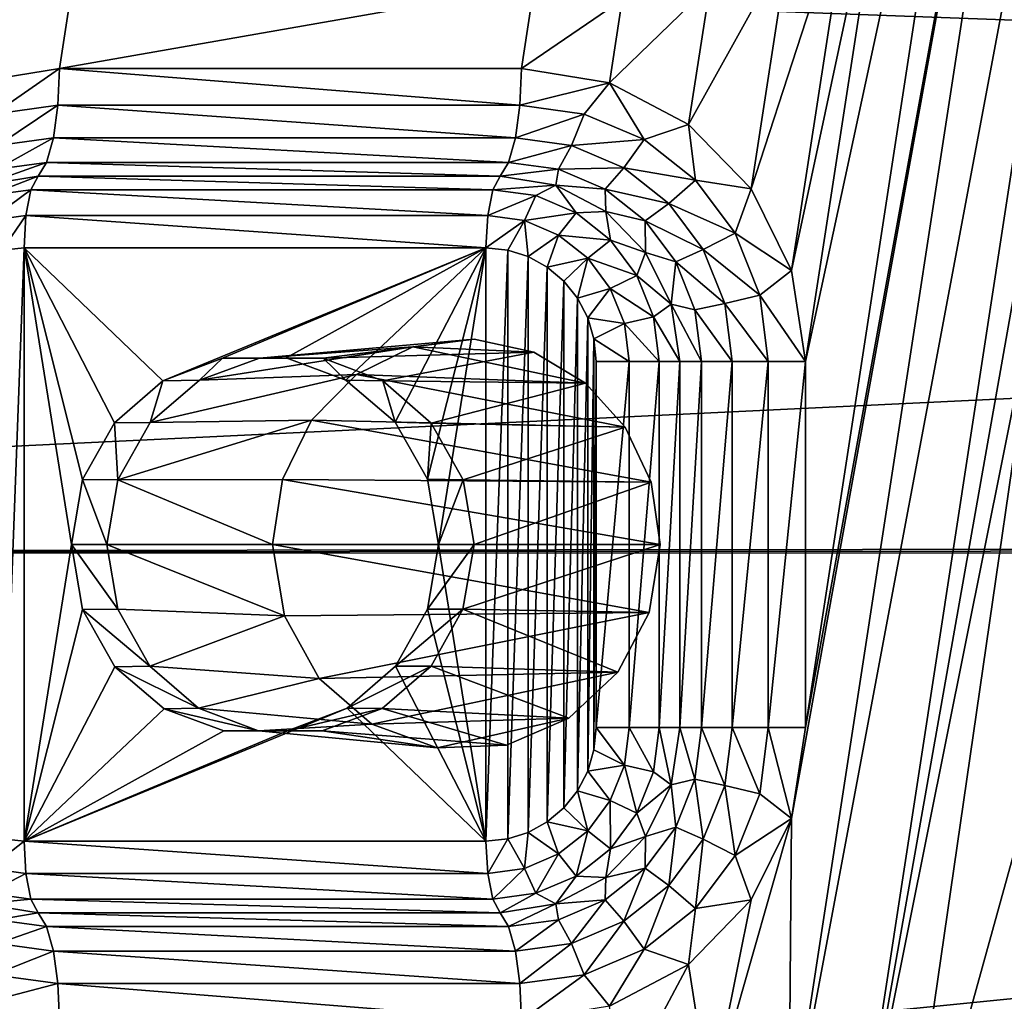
# Model space of a CAD drawing. Header units: metres. Extents: x -237 to 25, y -25 to 25.
# Tile 21 of 165: x -230.17 to -227.48, y -1.25 to 1.43. Entities that reach past the tile are written whole.
import ezdxf

# ---------------------------------------------------------------- set-up
doc = ezdxf.new("R2010")
doc.units = ezdxf.units.M
doc.layers.add('solid_10481232', color=7, linetype='CONTINUOUS')

msp = doc.modelspace()

# ---------------------------------------------------------------- linework, layer by layer
at = {"layer": 'solid_10481232'}
for points in [[(-227.895264, -1.816853, 85.624435), (-226.797516, 4.381536, 85.350739), (-227.37851, 0.759261, 85.49559)], [(-227.895264, -1.816853, 85.624435), (-226.969971, 4.204052, 85.393738), (-226.797516, 4.381536, 85.350739)], [(-228.066956, -1.640222, 85.667244), (-227.186218, 4.090746, 85.447655), (-226.969971, 4.204052, 85.393738)], [(-227.895264, -1.816853, 85.624435), (-228.066956, -1.640222, 85.667244), (-226.969971, 4.204052, 85.393738)], [(-228.066956, -1.640222, 85.667244), (-228.059525, -0.748006, 85.66539), (-227.186218, 4.090746, 85.447655)], [(-228.059525, -0.748006, 85.66539), (-228.021225, -0.499952, 85.655846), (-227.186218, 4.090746, 85.447655)], [(-228.021225, -0.499952, 85.655846), (-227.484634, 2.991723, 85.522057), (-227.186218, 4.090746, 85.447655)], [(-228.021225, 0.500048, 85.655846), (-227.78447, 2.040667, 85.596809), (-227.484634, 2.991723, 85.522057)], [(-228.021225, -0.499952, 85.655846), (-228.021225, 0.500048, 85.655846), (-227.484634, 2.991723, 85.522057)], [(-230.29953, 1.260584, 86.223892), (-230.179306, 2.042943, 86.193909), (-229.962234, 1.928757, 86.139786)], [(-228.059525, 0.748102, 85.66539), (-227.895264, 1.816949, 85.624435), (-227.78447, 2.040667, 85.596809)], [(-228.021225, 0.500048, 85.655846), (-228.059525, 0.748102, 85.66539), (-227.78447, 2.040667, 85.596809)], [(-215.23938, 0.984349, 180.772797), (-215.146851, 1.966513, 180.749512), (-236.167236, 1.752109, 96.55172)], [(-230.058853, 1.300048, 86.163879), (-230.29953, 1.260584, 86.223892), (-229.962234, 1.928757, 86.139786)], [(-230.058853, 1.300048, 86.163879), (-229.962234, 1.928757, 86.139786), (-228.762589, 1.527035, 85.840683)], [(-228.169846, 0.970767, 85.692902), (-228.066956, 1.640318, 85.667244), (-227.895264, 1.816949, 85.624435)], [(-228.059525, 0.748102, 85.66539), (-228.169846, 0.970767, 85.692902), (-227.895264, 1.816949, 85.624435)], [(-215.23938, 0.984349, 180.772797), (-236.167236, 1.752109, 96.55172), (-236.264709, -0.022501, 96.576157)], [(-228.340729, 1.146879, 85.735504), (-228.282272, 1.527247, 85.720932), (-228.066956, 1.640318, 85.667244)], [(-228.169846, 0.970767, 85.692902), (-228.340729, 1.146879, 85.735504), (-228.066956, 1.640318, 85.667244)], [(-228.79747, 1.300048, 85.84938), (-230.058853, 1.300048, 86.163879), (-228.762589, 1.527035, 85.840683)], [(-228.79747, 1.300048, 85.84938), (-228.762589, 1.527035, 85.840683), (-228.521851, 1.487915, 85.780663)], [(-228.556778, 1.260584, 85.789368), (-228.521851, 1.487915, 85.780663), (-228.282272, 1.527247, 85.720932)], [(-228.340729, 1.146879, 85.735504), (-228.556778, 1.260584, 85.789368), (-228.282272, 1.527247, 85.720932)], [(-228.556778, 1.260584, 85.789368), (-228.79747, 1.300048, 85.84938), (-228.521851, 1.487915, 85.780663)], [(-230.238678, 1.175507, 86.190773), (-230.29953, 1.260584, 86.223892), (-230.058853, 1.300048, 86.163879)], [(-230.238678, 1.175507, 86.190773), (-230.058853, 1.300048, 86.163879), (-230.063065, 1.199335, 86.146988)], [(-230.063065, 1.199335, 86.146988), (-230.058853, 1.300048, 86.163879), (-228.801682, 1.199335, 85.832489)], [(-228.801682, 1.199335, 85.832489), (-230.058853, 1.300048, 86.163879), (-228.79747, 1.300048, 85.84938)], [(-228.801682, 1.199335, 85.832489), (-228.79747, 1.300048, 85.84938), (-228.556778, 1.260584, 85.789368)], [(-228.801682, 1.199335, 85.832489), (-228.556778, 1.260584, 85.789368), (-228.626068, 1.175507, 85.788704)], [(-228.626068, 1.175507, 85.788704), (-228.556778, 1.260584, 85.789368), (-228.462418, 1.105648, 85.747902)], [(-228.462418, 1.105648, 85.747902), (-228.556778, 1.260584, 85.789368), (-228.340729, 1.146879, 85.735504)], [(-230.238678, 1.175507, 86.190773), (-230.063065, 1.199335, 86.146988), (-230.228455, 1.08944, 86.136406)], [(-230.228455, 1.08944, 86.136406), (-230.063065, 1.199335, 86.146988), (-230.075226, 1.110232, 86.098206)], [(-230.075226, 1.110232, 86.098206), (-230.063065, 1.199335, 86.146988), (-228.813843, 1.110232, 85.783707)], [(-230.063065, 1.199335, 86.146988), (-228.801682, 1.199335, 85.832489), (-228.813843, 1.110232, 85.783707)], [(-228.801682, 1.199335, 85.832489), (-228.626068, 1.175507, 85.788704), (-228.813843, 1.110232, 85.783707)], [(-228.626068, 1.175507, 85.788704), (-228.660599, 1.08944, 85.745499), (-228.813843, 1.110232, 85.783707)], [(-228.626068, 1.175507, 85.788704), (-228.462418, 1.105648, 85.747902), (-228.660599, 1.08944, 85.745499)], [(-228.462418, 1.105648, 85.747902), (-228.340729, 1.146879, 85.735504), (-228.321899, 0.994518, 85.712868)], [(-228.321899, 0.994518, 85.712868), (-228.340729, 1.146879, 85.735504), (-228.169846, 0.970767, 85.692902)], [(-230.230331, 1.024697, 86.057213), (-230.075226, 1.110232, 86.098206), (-230.093918, 1.043204, 86.023209)], [(-230.228455, 1.08944, 86.136406), (-230.075226, 1.110232, 86.098206), (-230.230331, 1.024697, 86.057213)], [(-230.093918, 1.043204, 86.023209), (-230.075226, 1.110232, 86.098206), (-228.832535, 1.043204, 85.70871)], [(-230.075226, 1.110232, 86.098206), (-228.813843, 1.110232, 85.783707), (-228.832535, 1.043204, 85.70871)], [(-228.813843, 1.110232, 85.783707), (-228.660599, 1.08944, 85.745499), (-228.832535, 1.043204, 85.70871)], [(-228.462418, 1.105648, 85.747902), (-228.517807, 1.028483, 85.7099), (-228.660599, 1.08944, 85.745499)], [(-228.462418, 1.105648, 85.747902), (-228.321899, 0.994518, 85.712868), (-228.517807, 1.028483, 85.7099)], [(-228.660599, 1.08944, 85.745499), (-228.696136, 1.024697, 85.674698), (-228.832535, 1.043204, 85.70871)], [(-228.660599, 1.08944, 85.745499), (-228.517807, 1.028483, 85.7099), (-228.696136, 1.024697, 85.674698)], [(-230.268646, 0.981341, 85.968842), (-230.093918, 1.043204, 86.023209), (-230.116913, 1.006109, 85.931007)], [(-230.230331, 1.024697, 86.057213), (-230.093918, 1.043204, 86.023209), (-230.268646, 0.981341, 85.968842)], [(-230.093918, 1.043204, 86.023209), (-228.85553, 1.006109, 85.616508), (-230.116913, 1.006109, 85.931007)], [(-230.093918, 1.043204, 86.023209), (-228.832535, 1.043204, 85.70871), (-228.85553, 1.006109, 85.616508)], [(-228.832535, 1.043204, 85.70871), (-228.696136, 1.024697, 85.674698), (-228.85553, 1.006109, 85.616508)], [(-228.696136, 1.024697, 85.674698), (-228.703796, 0.981341, 85.578674), (-228.85553, 1.006109, 85.616508)], [(-228.696136, 1.024697, 85.674698), (-228.569031, 0.970435, 85.643005), (-228.703796, 0.981341, 85.578674)], [(-228.517807, 1.028483, 85.7099), (-228.569031, 0.970435, 85.643005), (-228.696136, 1.024697, 85.674698)], [(-228.517807, 1.028483, 85.7099), (-228.395187, 0.931513, 85.679321), (-228.569031, 0.970435, 85.643005)], [(-228.321899, 0.994518, 85.712868), (-228.395187, 0.931513, 85.679321), (-228.517807, 1.028483, 85.7099)], [(-230.25444, 0.952508, 85.880569), (-230.268646, 0.981341, 85.968842), (-230.116913, 1.006109, 85.931007)], [(-230.25444, 0.952508, 85.880569), (-230.116913, 1.006109, 85.931007), (-230.136795, 0.968469, 85.851242)], [(-230.136795, 0.968469, 85.851242), (-230.116913, 1.006109, 85.931007), (-228.875412, 0.968469, 85.536743)], [(-230.116913, 1.006109, 85.931007), (-228.85553, 1.006109, 85.616508), (-228.875412, 0.968469, 85.536743)], [(-228.875412, 0.968469, 85.536743), (-228.85553, 1.006109, 85.616508), (-228.703796, 0.981341, 85.578674)], [(-215.270157, 0.000115, 180.780807), (-215.23938, 0.984349, 180.772797), (-236.264709, -0.022501, 96.576157)], [(-230.25444, 0.952508, 85.880569), (-230.136795, 0.968469, 85.851242), (-230.250687, 0.884738, 85.820564)], [(-230.250687, 0.884738, 85.820564), (-230.136795, 0.968469, 85.851242), (-230.150665, 0.898308, 85.795631)], [(-230.150665, 0.898308, 85.795631), (-230.136795, 0.968469, 85.851242), (-228.889282, 0.898308, 85.481133)], [(-230.136795, 0.968469, 85.851242), (-228.875412, 0.968469, 85.536743), (-228.889282, 0.898308, 85.481133)], [(-228.875412, 0.968469, 85.536743), (-228.757782, 0.952508, 85.507416), (-228.889282, 0.898308, 85.481133)], [(-228.875412, 0.968469, 85.536743), (-228.703796, 0.981341, 85.578674), (-228.757782, 0.952508, 85.507416)], [(-228.757782, 0.952508, 85.507416), (-228.703796, 0.981341, 85.578674), (-228.648163, 0.905712, 85.48008)], [(-228.569031, 0.970435, 85.643005), (-228.56691, 0.90946, 85.544548), (-228.703796, 0.981341, 85.578674)], [(-228.648163, 0.905712, 85.48008), (-228.703796, 0.981341, 85.578674), (-228.56691, 0.90946, 85.544548)], [(-228.569031, 0.970435, 85.643005), (-228.459885, 0.884117, 85.615791), (-228.56691, 0.90946, 85.544548)], [(-228.395187, 0.931513, 85.679321), (-228.459885, 0.884117, 85.615791), (-228.569031, 0.970435, 85.643005)], [(-228.321899, 0.994518, 85.712868), (-228.214066, 0.849691, 85.685982), (-228.395187, 0.931513, 85.679321)], [(-228.321899, 0.994518, 85.712868), (-228.169846, 0.970767, 85.692902), (-228.214066, 0.849691, 85.685982)], [(-228.214066, 0.849691, 85.685982), (-228.169846, 0.970767, 85.692902), (-228.059525, 0.748102, 85.66539)], [(-228.757782, 0.952508, 85.507416), (-228.789261, 0.884738, 85.456192), (-228.889282, 0.898308, 85.481133)], [(-228.757782, 0.952508, 85.507416), (-228.648163, 0.905712, 85.48008), (-228.789261, 0.884738, 85.456192)], [(-228.395187, 0.931513, 85.679321), (-228.301102, 0.80514, 85.655869), (-228.459885, 0.884117, 85.615791)], [(-228.214066, 0.849691, 85.685982), (-228.301102, 0.80514, 85.655869), (-228.395187, 0.931513, 85.679321)], [(-230.250687, 0.884738, 85.820564), (-230.150665, 0.898308, 85.795631), (-230.215042, 0.803972, 85.790573)], [(-230.150665, 0.898308, 85.795631), (-230.155624, 0.81015, 85.775764), (-230.215042, 0.803972, 85.790573)], [(-230.150665, 0.898308, 85.795631), (-228.894241, 0.81015, 85.461266), (-230.155624, 0.81015, 85.775764)], [(-230.150665, 0.898308, 85.795631), (-228.889282, 0.898308, 85.481133), (-228.894241, 0.81015, 85.461266)], [(-228.889282, 0.898308, 85.481133), (-228.789261, 0.884738, 85.456192), (-228.894241, 0.81015, 85.461266)], [(-228.648163, 0.905712, 85.48008), (-228.69606, 0.844951, 85.432961), (-228.789261, 0.884738, 85.456192)], [(-228.648163, 0.905712, 85.48008), (-228.554031, 0.831272, 85.456612), (-228.69606, 0.844951, 85.432961)], [(-228.648163, 0.905712, 85.48008), (-228.56691, 0.90946, 85.544548), (-228.554031, 0.831272, 85.456612)], [(-228.459885, 0.884117, 85.615791), (-228.458282, 0.797503, 85.517464), (-228.56691, 0.90946, 85.544548)], [(-228.554031, 0.831272, 85.456612), (-228.56691, 0.90946, 85.544548), (-228.458282, 0.797503, 85.517464)], [(-228.789261, 0.884738, 85.456192), (-228.834824, 0.803974, 85.446449), (-228.894241, 0.81015, 85.461266)], [(-228.789261, 0.884738, 85.456192), (-228.778961, 0.786459, 85.432526), (-228.834824, 0.803974, 85.446449)], [(-228.789261, 0.884738, 85.456192), (-228.69606, 0.844951, 85.432961), (-228.778961, 0.786459, 85.432526)], [(-228.459885, 0.884117, 85.615791), (-228.376129, 0.771626, 85.59491), (-228.458282, 0.797503, 85.517464)], [(-228.301102, 0.80514, 85.655869), (-228.376129, 0.771626, 85.59491), (-228.459885, 0.884117, 85.615791)], [(-228.69606, 0.844951, 85.432961), (-228.726837, 0.757704, 85.419525), (-228.778961, 0.786459, 85.432526)], [(-228.69606, 0.844951, 85.432961), (-228.616028, 0.78166, 85.413002), (-228.726837, 0.757704, 85.419525)], [(-228.554031, 0.831272, 85.456612), (-228.616028, 0.78166, 85.413002), (-228.69606, 0.844951, 85.432961)], [(-228.214066, 0.849691, 85.685982), (-228.146286, 0.681037, 85.669083), (-228.301102, 0.80514, 85.655869)], [(-228.214066, 0.849691, 85.685982), (-228.059525, 0.748102, 85.66539), (-228.146286, 0.681037, 85.669083)], [(-230.215042, 0.803972, 85.790573), (-230.155624, 0.81015, 85.775764), (-230.215027, -0.803878, 85.790573)], [(-230.155624, 0.81015, 85.775764), (-230.155624, -0.810054, 85.775764), (-230.215027, -0.803878, 85.790573)], [(-230.026306, 0.000048, 85.743523), (-230.155624, -0.810054, 85.775764), (-230.155624, 0.81015, 85.775764)], [(-229.776718, 0.446843, 85.68129), (-230.155624, 0.81015, 85.775764), (-228.894241, 0.81015, 85.461266)], [(-229.995926, 0.177109, 85.735947), (-230.026306, 0.000048, 85.743523), (-230.155624, 0.81015, 85.775764)], [(-229.909027, 0.332099, 85.714279), (-229.995926, 0.177109, 85.735947), (-230.155624, 0.81015, 85.775764)], [(-229.776718, 0.446843, 85.68129), (-229.909027, 0.332099, 85.714279), (-230.155624, 0.81015, 85.775764)], [(-229.613602, 0.508608, 85.640617), (-229.776718, 0.446843, 85.68129), (-228.894241, 0.81015, 85.461266)], [(-229.440247, 0.509334, 85.597397), (-229.613602, 0.508608, 85.640617), (-228.894241, 0.81015, 85.461266)], [(-229.276611, 0.448891, 85.556595), (-229.440247, 0.509334, 85.597397), (-228.894241, 0.81015, 85.461266)], [(-229.142593, 0.334225, 85.523186), (-229.276611, 0.448891, 85.556595), (-228.894241, 0.81015, 85.461266)], [(-229.05426, 0.177951, 85.50116), (-229.142593, 0.334225, 85.523186), (-228.894241, 0.81015, 85.461266)], [(-229.05426, 0.177951, 85.50116), (-228.894241, 0.81015, 85.461266), (-229.023544, 0.000048, 85.4935)], [(-229.023544, 0.000048, 85.4935), (-228.894241, 0.81015, 85.461266), (-228.894241, -0.810054, 85.461266)], [(-228.894241, 0.81015, 85.461266), (-228.834824, 0.803974, 85.446449), (-228.894241, -0.810054, 85.461266)], [(-228.554031, 0.831272, 85.456612), (-228.481796, 0.734258, 85.438606), (-228.616028, 0.78166, 85.413002)], [(-228.554031, 0.831272, 85.456612), (-228.458282, 0.797503, 85.517464), (-228.481796, 0.734258, 85.438606)], [(-228.834824, 0.803974, 85.446449), (-228.834824, -0.803876, 85.446449), (-228.894241, -0.810054, 85.461266)], [(-228.834824, 0.803974, 85.446449), (-228.778961, 0.786459, 85.432526), (-228.834824, -0.803876, 85.446449)], [(-228.778961, 0.786459, 85.432526), (-228.778946, -0.786358, 85.432518), (-228.834824, -0.803876, 85.446449)], [(-228.778961, 0.786459, 85.432526), (-228.726837, 0.757704, 85.419525), (-228.778946, -0.786358, 85.432518)], [(-228.616028, 0.78166, 85.413002), (-228.681519, 0.719285, 85.408226), (-228.726837, 0.757704, 85.419525)], [(-228.616028, 0.78166, 85.413002), (-228.644241, 0.672592, 85.398933), (-228.681519, 0.719285, 85.408226)], [(-228.616028, 0.78166, 85.413002), (-228.554626, 0.699178, 85.39769), (-228.644241, 0.672592, 85.398933)], [(-228.481796, 0.734258, 85.438606), (-228.554626, 0.699178, 85.39769), (-228.616028, 0.78166, 85.413002)], [(-228.481796, 0.734258, 85.438606), (-228.458282, 0.797503, 85.517464), (-228.388535, 0.656429, 85.500076)], [(-228.376129, 0.771626, 85.59491), (-228.388535, 0.656429, 85.500076), (-228.458282, 0.797503, 85.517464)], [(-228.301102, 0.80514, 85.655869), (-228.241959, 0.657975, 85.641121), (-228.376129, 0.771626, 85.59491)], [(-228.146286, 0.681037, 85.669083), (-228.241959, 0.657975, 85.641121), (-228.301102, 0.80514, 85.655869)], [(-228.726837, 0.757704, 85.419525), (-228.726822, -0.757598, 85.419518), (-228.778946, -0.786358, 85.432518)], [(-228.726837, 0.757704, 85.419525), (-228.681519, 0.719285, 85.408226), (-228.726822, -0.757598, 85.419518)], [(-228.376129, 0.771626, 85.59491), (-228.323471, 0.640627, 85.581787), (-228.388535, 0.656429, 85.500076)], [(-228.241959, 0.657975, 85.641121), (-228.323471, 0.640627, 85.581787), (-228.376129, 0.771626, 85.59491)], [(-227.78447, -2.040571, 85.596809), (-227.895264, -1.816853, 85.624435), (-227.37851, 0.759261, 85.49559)], [(-227.78447, -2.040571, 85.596809), (-227.37851, 0.759261, 85.49559), (-227.390945, -0.619977, 85.498695)], [(-228.481796, 0.734258, 85.438606), (-228.436401, 0.621284, 85.427284), (-228.554626, 0.699178, 85.39769)], [(-228.481796, 0.734258, 85.438606), (-228.388535, 0.656429, 85.500076), (-228.436401, 0.621284, 85.427284)], [(-228.146286, 0.681037, 85.669083), (-228.059525, 0.748102, 85.66539), (-228.021225, 0.500048, 85.655846)], [(-228.681519, 0.719285, 85.408226), (-228.681503, -0.719176, 85.408226), (-228.726822, -0.757598, 85.419518)], [(-228.681519, 0.719285, 85.408226), (-228.644241, 0.672592, 85.398933), (-228.681503, -0.719176, 85.408226)], [(-228.554626, 0.699178, 85.39769), (-228.616333, 0.618861, 85.391975), (-228.644241, 0.672592, 85.398933)], [(-228.554626, 0.699178, 85.39769), (-228.516022, 0.603125, 85.388069), (-228.616333, 0.618861, 85.391975)], [(-228.436401, 0.621284, 85.427284), (-228.516022, 0.603125, 85.388069), (-228.554626, 0.699178, 85.39769)], [(-228.644241, 0.672592, 85.398933), (-228.644226, -0.672481, 85.398926), (-228.681503, -0.719176, 85.408226)], [(-228.644241, 0.672592, 85.398933), (-228.616333, 0.618861, 85.391975), (-228.644226, -0.672481, 85.398926)], [(-228.146286, 0.681037, 85.669083), (-228.123169, 0.500048, 85.663315), (-228.241959, 0.657975, 85.641121)], [(-228.146286, 0.681037, 85.669083), (-228.021225, 0.500048, 85.655846), (-228.123169, 0.500048, 85.663315)], [(-228.436401, 0.621284, 85.427284), (-228.388535, 0.656429, 85.500076), (-228.364502, 0.500048, 85.49408)], [(-228.388535, 0.656429, 85.500076), (-228.305511, 0.500048, 85.577309), (-228.364502, 0.500048, 85.49408)], [(-228.323471, 0.640627, 85.581787), (-228.305511, 0.500048, 85.577309), (-228.388535, 0.656429, 85.500076)], [(-228.241959, 0.657975, 85.641121), (-228.221786, 0.500048, 85.636086), (-228.323471, 0.640627, 85.581787)], [(-228.241959, 0.657975, 85.641121), (-228.123169, 0.500048, 85.663315), (-228.221786, 0.500048, 85.636086)], [(-228.616333, 0.618861, 85.391975), (-228.616333, -0.618752, 85.391975), (-228.644226, -0.672481, 85.398926)], [(-228.616333, 0.618861, 85.391975), (-228.599335, 0.561286, 85.387733), (-228.616333, -0.618752, 85.391975)], [(-228.516022, 0.603125, 85.388069), (-228.599335, 0.561286, 85.387733), (-228.616333, 0.618861, 85.391975)], [(-228.436401, 0.621284, 85.427284), (-228.420914, 0.500048, 85.423424), (-228.516022, 0.603125, 85.388069)], [(-228.436401, 0.621284, 85.427284), (-228.364502, 0.500048, 85.49408), (-228.420914, 0.500048, 85.423424)], [(-228.323471, 0.640627, 85.581787), (-228.221786, 0.500048, 85.636086), (-228.305511, 0.500048, 85.577309)], [(-228.516022, 0.603125, 85.388069), (-228.502853, 0.500048, 85.384781), (-228.599335, 0.561286, 85.387733)], [(-228.516022, 0.603125, 85.388069), (-228.420914, 0.500048, 85.423424), (-228.502853, 0.500048, 85.384781)], [(-229.676834, 0.448317, 86.071709), (-229.094345, 0.540078, 87.859734), (-229.247314, 0.464105, 87.919312)], [(-229.676834, 0.448317, 86.071709), (-229.513016, 0.509197, 86.030792), (-229.094345, 0.540078, 87.859734)], [(-229.513016, 0.509197, 86.030792), (-228.926712, 0.560577, 87.797005), (-229.094345, 0.540078, 87.859734)], [(-229.513016, 0.509197, 86.030792), (-229.339111, 0.508666, 85.986816), (-228.926712, 0.560577, 87.797005)], [(-229.339111, 0.508666, 85.986816), (-228.763092, 0.524796, 87.738457), (-228.926712, 0.560577, 87.797005)], [(-229.247314, 0.464105, 87.919312), (-229.094345, 0.540078, 87.859734), (-228.62207, 0.440767, 87.690285)], [(-229.094345, 0.540078, 87.859734), (-228.926712, 0.560577, 87.797005), (-228.763092, 0.524796, 87.738457)], [(-229.094345, 0.540078, 87.859734), (-228.763092, 0.524796, 87.738457), (-228.62207, 0.440767, 87.690285)], [(-228.599335, 0.561286, 85.387733), (-228.599335, -0.561182, 85.387733), (-228.616333, -0.618752, 85.391975)], [(-228.599335, 0.561286, 85.387733), (-228.593338, 0.500048, 85.386238), (-228.599335, -0.561182, 85.387733)], [(-228.502853, 0.500048, 85.384781), (-228.593338, 0.500048, 85.386238), (-228.599335, 0.561286, 85.387733)], [(-229.339111, 0.508666, 85.986816), (-229.176117, 0.446963, 85.945343), (-228.763092, 0.524796, 87.738457)], [(-229.176117, 0.446963, 85.945343), (-228.62207, 0.440767, 87.690285), (-228.763092, 0.524796, 87.738457)], [(-229.676834, 0.448317, 86.071709), (-229.776718, 0.446843, 85.68129), (-229.613602, 0.508608, 85.640617)], [(-229.676834, 0.448317, 86.071709), (-229.613602, 0.508608, 85.640617), (-229.513016, 0.509197, 86.030792)], [(-229.513016, 0.509197, 86.030792), (-229.613602, 0.508608, 85.640617), (-229.440247, 0.509334, 85.597397)], [(-229.513016, 0.509197, 86.030792), (-229.440247, 0.509334, 85.597397), (-229.339111, 0.508666, 85.986816)], [(-229.339111, 0.508666, 85.986816), (-229.440247, 0.509334, 85.597397), (-229.276611, 0.448891, 85.556595)], [(-229.339111, 0.508666, 85.986816), (-229.276611, 0.448891, 85.556595), (-229.176117, 0.446963, 85.945343)], [(-228.593338, 0.500048, 85.386238), (-228.593338, -0.499952, 85.386238), (-228.599335, -0.561182, 85.387733)], [(-228.502853, 0.500048, 85.384781), (-228.593338, -0.499952, 85.386238), (-228.593338, 0.500048, 85.386238)], [(-228.502853, 0.500048, 85.384781), (-228.502853, -0.499952, 85.384781), (-228.593338, -0.499952, 85.386238)], [(-228.420914, 0.500048, 85.423424), (-228.420914, -0.499952, 85.423424), (-228.502853, -0.499952, 85.384781)], [(-228.502853, 0.500048, 85.384781), (-228.420914, 0.500048, 85.423424), (-228.502853, -0.499952, 85.384781)], [(-228.364502, 0.500048, 85.49408), (-228.364502, -0.499952, 85.49408), (-228.420914, -0.499952, 85.423424)], [(-228.420914, 0.500048, 85.423424), (-228.364502, 0.500048, 85.49408), (-228.420914, -0.499952, 85.423424)], [(-228.305511, 0.500048, 85.577309), (-228.305511, -0.499952, 85.577309), (-228.364502, -0.499952, 85.49408)], [(-228.305511, 0.500048, 85.577309), (-228.364502, -0.499952, 85.49408), (-228.364502, 0.500048, 85.49408)], [(-228.221786, 0.500048, 85.636086), (-228.221786, -0.499952, 85.636086), (-228.305511, -0.499952, 85.577309)], [(-228.305511, 0.500048, 85.577309), (-228.221786, 0.500048, 85.636086), (-228.305511, -0.499952, 85.577309)], [(-228.123169, 0.500048, 85.663315), (-228.123169, -0.499952, 85.663315), (-228.221786, -0.499952, 85.636086)], [(-228.221786, 0.500048, 85.636086), (-228.123169, 0.500048, 85.663315), (-228.221786, -0.499952, 85.636086)], [(-228.123169, -0.499952, 85.663315), (-228.021225, 0.500048, 85.655846), (-228.021225, -0.499952, 85.655846)], [(-228.123169, 0.500048, 85.663315), (-228.021225, 0.500048, 85.655846), (-228.123169, -0.499952, 85.663315)], [(-229.810898, 0.333185, 86.10434), (-229.247314, 0.464105, 87.919312), (-229.370392, 0.3392, 87.968758)], [(-229.810898, 0.333185, 86.10434), (-229.676834, 0.448317, 86.071709), (-229.247314, 0.464105, 87.919312)], [(-229.370392, 0.3392, 87.968758), (-229.247314, 0.464105, 87.919312), (-228.51387, 0.320075, 87.654854)], [(-229.247314, 0.464105, 87.919312), (-228.62207, 0.440767, 87.690285), (-228.51387, 0.320075, 87.654854)], [(-229.810898, 0.333185, 86.10434), (-229.909027, 0.332099, 85.714279), (-229.776718, 0.446843, 85.68129)], [(-229.810898, 0.333185, 86.10434), (-229.776718, 0.446843, 85.68129), (-229.676834, 0.448317, 86.071709)], [(-229.176117, 0.446963, 85.945343), (-229.276611, 0.448891, 85.556595), (-229.142593, 0.334225, 85.523186)], [(-229.176117, 0.446963, 85.945343), (-229.142593, 0.334225, 85.523186), (-229.043427, 0.331613, 85.911461)], [(-229.176117, 0.446963, 85.945343), (-229.043427, 0.331613, 85.911461), (-228.62207, 0.440767, 87.690285)], [(-229.043427, 0.331613, 85.911461), (-228.51387, 0.320075, 87.654854), (-228.62207, 0.440767, 87.690285)], [(-229.899063, 0.176897, 86.124863), (-229.995926, 0.177109, 85.735947), (-229.909027, 0.332099, 85.714279)], [(-229.899063, 0.176897, 86.124863), (-229.909027, 0.332099, 85.714279), (-229.810898, 0.333185, 86.10434)], [(-229.899063, 0.176897, 86.124863), (-229.370392, 0.3392, 87.968758), (-229.449997, 0.177535, 88.001396)], [(-229.899063, 0.176897, 86.124863), (-229.810898, 0.333185, 86.10434), (-229.370392, 0.3392, 87.968758)], [(-229.449997, 0.177535, 88.001396), (-229.370392, 0.3392, 87.968758), (-228.44339, 0.170187, 87.632538)], [(-229.370392, 0.3392, 87.968758), (-228.51387, 0.320075, 87.654854), (-228.44339, 0.170187, 87.632538)], [(-229.043427, 0.331613, 85.911461), (-229.142593, 0.334225, 85.523186), (-229.05426, 0.177951, 85.50116)], [(-229.043427, 0.331613, 85.911461), (-229.05426, 0.177951, 85.50116), (-228.956848, 0.176424, 85.889313)], [(-229.043427, 0.331613, 85.911461), (-228.956848, 0.176424, 85.889313), (-228.51387, 0.320075, 87.654854)], [(-228.956848, 0.176424, 85.889313), (-228.44339, 0.170187, 87.632538), (-228.51387, 0.320075, 87.654854)], [(-229.929535, 0.000048, 86.131638), (-230.026306, 0.000048, 85.743523), (-229.995926, 0.177109, 85.735947)], [(-229.899063, 0.176897, 86.124863), (-229.929535, 0.000048, 86.131638), (-229.995926, 0.177109, 85.735947)], [(-229.899063, 0.176897, 86.124863), (-229.476868, 0.000048, 88.012535), (-229.929535, 0.000048, 86.131638)], [(-229.899063, 0.176897, 86.124863), (-229.449997, 0.177535, 88.001396), (-229.476868, 0.000048, 88.012535)], [(-229.449997, 0.177535, 88.001396), (-228.418137, 0.000048, 87.62468), (-229.476868, 0.000048, 88.012535)], [(-229.449997, 0.177535, 88.001396), (-228.44339, 0.170187, 87.632538), (-228.418137, 0.000048, 87.62468)], [(-228.956848, 0.176424, 85.889313), (-229.05426, 0.177951, 85.50116), (-229.023544, 0.000048, 85.4935)], [(-228.956848, 0.176424, 85.889313), (-229.023544, 0.000048, 85.4935), (-228.926773, 0.000048, 85.881622)], [(-228.956848, 0.176424, 85.889313), (-228.926773, 0.000048, 85.881622), (-228.44339, 0.170187, 87.632538)], [(-228.44339, 0.170187, 87.632538), (-228.926773, 0.000048, 85.881622), (-228.418137, 0.000048, 87.62468)], [(-215.270142, -0.012362, 180.780807), (-215.270157, 0.000115, 180.780807), (-236.264709, -0.022501, 96.576157)], [(-230.026306, 0.000048, 85.743523), (-229.995605, -0.177855, 85.735863), (-230.155624, -0.810054, 85.775764)], [(-229.899109, -0.176668, 86.124878), (-229.995605, -0.177855, 85.735863), (-230.026306, 0.000048, 85.743523)], [(-229.899109, -0.176668, 86.124878), (-230.026306, 0.000048, 85.743523), (-229.929535, 0.000048, 86.131638)], [(-229.444305, -0.194779, 87.999039), (-229.899109, -0.176668, 86.124878), (-229.929535, 0.000048, 86.131638)], [(-229.444305, -0.194779, 87.999039), (-229.929535, 0.000048, 86.131638), (-229.476868, 0.000048, 88.012535)], [(-228.44838, -0.185685, 87.634094), (-229.476868, 0.000048, 88.012535), (-228.418137, 0.000048, 87.62468)], [(-229.444305, -0.194779, 87.999039), (-229.476868, 0.000048, 88.012535), (-228.44838, -0.185685, 87.634094)], [(-229.05394, -0.177014, 85.501083), (-229.023544, 0.000048, 85.4935), (-228.894241, -0.810054, 85.461266)], [(-228.926773, 0.000048, 85.881622), (-229.023544, 0.000048, 85.4935), (-229.05394, -0.177014, 85.501083)], [(-228.957062, -0.176934, 85.889366), (-228.926773, 0.000048, 85.881622), (-229.05394, -0.177014, 85.501083)], [(-228.418137, 0.000048, 87.62468), (-228.926773, 0.000048, 85.881622), (-228.957062, -0.176934, 85.889366)], [(-228.44838, -0.185685, 87.634094), (-228.418137, 0.000048, 87.62468), (-228.957062, -0.176934, 85.889366)], [(-215.270126, -0.024824, 180.780807), (-215.270142, -0.012362, 180.780807), (-236.264709, -0.022501, 96.576157)], [(-215.270126, -0.024824, 180.780807), (-236.264709, -0.022501, 96.576157), (-236.123779, -2.104417, 96.541077)], [(-215.259262, -0.585403, 180.778122), (-215.270126, -0.024824, 180.780807), (-236.123779, -2.104417, 96.541077)], [(-229.995605, -0.177855, 85.735863), (-229.907257, -0.334129, 85.713837), (-230.155624, -0.810054, 85.775764)], [(-229.899109, -0.176668, 86.124878), (-229.811798, -0.331988, 86.104561), (-229.995605, -0.177855, 85.735863)], [(-229.811798, -0.331988, 86.104561), (-229.907257, -0.334129, 85.713837), (-229.995605, -0.177855, 85.735863)], [(-229.444305, -0.194779, 87.999039), (-229.811798, -0.331988, 86.104561), (-229.899109, -0.176668, 86.124878)], [(-229.444305, -0.194779, 87.999039), (-228.44838, -0.185685, 87.634094), (-229.349945, -0.366162, 87.960434)], [(-229.349945, -0.366162, 87.960434), (-228.44838, -0.185685, 87.634094), (-228.534348, -0.348866, 87.661438)], [(-228.957062, -0.176934, 85.889366), (-229.05394, -0.177014, 85.501083), (-229.140823, -0.332003, 85.522743)], [(-229.044266, -0.332541, 85.911674), (-228.957062, -0.176934, 85.889366), (-229.140823, -0.332003, 85.522743)], [(-229.140823, -0.332003, 85.522743), (-229.05394, -0.177014, 85.501083), (-228.894241, -0.810054, 85.461266)], [(-228.534348, -0.348866, 87.661438), (-228.957062, -0.176934, 85.889366), (-229.044266, -0.332541, 85.911674)], [(-228.534348, -0.348866, 87.661438), (-228.44838, -0.185685, 87.634094), (-228.957062, -0.176934, 85.889366)], [(-229.444305, -0.194779, 87.999039), (-229.349945, -0.366162, 87.960434), (-229.811798, -0.331988, 86.104561)], [(-229.907257, -0.334129, 85.713837), (-229.773254, -0.448795, 85.680428), (-230.155624, -0.810054, 85.775764)], [(-229.811798, -0.331988, 86.104561), (-229.678909, -0.446992, 86.07222), (-229.907257, -0.334129, 85.713837)], [(-229.678909, -0.446992, 86.07222), (-229.773254, -0.448795, 85.680428), (-229.907257, -0.334129, 85.713837)], [(-229.349945, -0.366162, 87.960434), (-229.678909, -0.446992, 86.07222), (-229.811798, -0.331988, 86.104561)], [(-229.349945, -0.366162, 87.960434), (-228.534348, -0.348866, 87.661438), (-229.205978, -0.491107, 87.903023)], [(-229.273132, -0.446747, 85.555733), (-229.140823, -0.332003, 85.522743), (-228.894241, -0.810054, 85.461266)], [(-229.044266, -0.332541, 85.911674), (-229.140823, -0.332003, 85.522743), (-229.273132, -0.446747, 85.555733)], [(-229.177872, -0.447914, 85.945786), (-229.044266, -0.332541, 85.911674), (-229.273132, -0.446747, 85.555733)], [(-229.205978, -0.491107, 87.903023), (-228.534348, -0.348866, 87.661438), (-228.667953, -0.474751, 87.705711)], [(-228.667953, -0.474751, 87.705711), (-229.044266, -0.332541, 85.911674), (-229.177872, -0.447914, 85.945786)], [(-228.667953, -0.474751, 87.705711), (-228.534348, -0.348866, 87.661438), (-229.044266, -0.332541, 85.911674)], [(-229.349945, -0.366162, 87.960434), (-229.205978, -0.491107, 87.903023), (-229.678909, -0.446992, 86.07222)], [(-229.273132, -0.446747, 85.555733), (-228.894241, -0.810054, 85.461266), (-230.155624, -0.810054, 85.775764)], [(-229.436249, -0.508512, 85.596405), (-229.273132, -0.446747, 85.555733), (-230.155624, -0.810054, 85.775764)], [(-229.773254, -0.448795, 85.680428), (-229.609619, -0.509238, 85.639626), (-230.155624, -0.810054, 85.775764)], [(-229.678909, -0.446992, 86.07222), (-229.515472, -0.508656, 86.031418), (-229.773254, -0.448795, 85.680428)], [(-229.515472, -0.508656, 86.031418), (-229.609619, -0.509238, 85.639626), (-229.773254, -0.448795, 85.680428)], [(-229.205978, -0.491107, 87.903023), (-229.515472, -0.508656, 86.031418), (-229.678909, -0.446992, 86.07222)], [(-229.177872, -0.447914, 85.945786), (-229.273132, -0.446747, 85.555733), (-229.436249, -0.508512, 85.596405)], [(-229.341553, -0.509017, 85.987442), (-229.177872, -0.447914, 85.945786), (-229.436249, -0.508512, 85.596405)], [(-228.838287, -0.548243, 87.765022), (-229.177872, -0.447914, 85.945786), (-229.341553, -0.509017, 85.987442)], [(-228.838287, -0.548243, 87.765022), (-228.667953, -0.474751, 87.705711), (-229.177872, -0.447914, 85.945786)], [(-229.205978, -0.491107, 87.903023), (-228.667953, -0.474751, 87.705711), (-229.027374, -0.555166, 87.834389)], [(-229.027374, -0.555166, 87.834389), (-228.667953, -0.474751, 87.705711), (-228.838287, -0.548243, 87.765022)], [(-229.609619, -0.509238, 85.639626), (-229.436249, -0.508512, 85.596405), (-230.155624, -0.810054, 85.775764)], [(-229.341553, -0.509017, 85.987442), (-229.436249, -0.508512, 85.596405), (-229.609619, -0.509238, 85.639626)], [(-229.515472, -0.508656, 86.031418), (-229.341553, -0.509017, 85.987442), (-229.609619, -0.509238, 85.639626)], [(-229.205978, -0.491107, 87.903023), (-229.027374, -0.555166, 87.834389), (-229.515472, -0.508656, 86.031418)], [(-229.027374, -0.555166, 87.834389), (-229.341553, -0.509017, 85.987442), (-229.515472, -0.508656, 86.031418)], [(-229.027374, -0.555166, 87.834389), (-228.838287, -0.548243, 87.765022), (-229.341553, -0.509017, 85.987442)], [(-228.516022, -0.603029, 85.388069), (-228.599335, -0.561182, 85.387733), (-228.593338, -0.499952, 85.386238)], [(-228.502853, -0.499952, 85.384781), (-228.516022, -0.603029, 85.388069), (-228.593338, -0.499952, 85.386238)], [(-228.436401, -0.621188, 85.427284), (-228.516022, -0.603029, 85.388069), (-228.502853, -0.499952, 85.384781)], [(-228.420914, -0.499952, 85.423424), (-228.436401, -0.621188, 85.427284), (-228.502853, -0.499952, 85.384781)], [(-228.420914, -0.499952, 85.423424), (-228.388535, -0.656334, 85.500076), (-228.436401, -0.621188, 85.427284)], [(-228.420914, -0.499952, 85.423424), (-228.364502, -0.499952, 85.49408), (-228.388535, -0.656334, 85.500076)], [(-228.323471, -0.640531, 85.581787), (-228.388535, -0.656334, 85.500076), (-228.364502, -0.499952, 85.49408)], [(-228.305511, -0.499952, 85.577309), (-228.323471, -0.640531, 85.581787), (-228.364502, -0.499952, 85.49408)], [(-228.241959, -0.657879, 85.641121), (-228.323471, -0.640531, 85.581787), (-228.305511, -0.499952, 85.577309)], [(-228.221786, -0.499952, 85.636086), (-228.241959, -0.657879, 85.641121), (-228.305511, -0.499952, 85.577309)], [(-228.146286, -0.680941, 85.669083), (-228.241959, -0.657879, 85.641121), (-228.221786, -0.499952, 85.636086)], [(-228.123169, -0.499952, 85.663315), (-228.146286, -0.680941, 85.669083), (-228.221786, -0.499952, 85.636086)], [(-228.123169, -0.499952, 85.663315), (-228.059525, -0.748006, 85.66539), (-228.146286, -0.680941, 85.669083)], [(-228.123169, -0.499952, 85.663315), (-228.021225, -0.499952, 85.655846), (-228.059525, -0.748006, 85.66539)], [(-228.516022, -0.603029, 85.388069), (-228.616333, -0.618752, 85.391975), (-228.599335, -0.561182, 85.387733)], [(-215.228577, -1.143217, 180.770477), (-215.259262, -0.585403, 180.778122), (-236.123779, -2.104417, 96.541077)], [(-228.516022, -0.603029, 85.388069), (-228.554626, -0.699082, 85.39769), (-228.616333, -0.618752, 85.391975)], [(-228.481796, -0.734163, 85.438606), (-228.554626, -0.699082, 85.39769), (-228.516022, -0.603029, 85.388069)], [(-228.436401, -0.621188, 85.427284), (-228.481796, -0.734163, 85.438606), (-228.516022, -0.603029, 85.388069)], [(-228.554626, -0.699082, 85.39769), (-228.644226, -0.672481, 85.398926), (-228.616333, -0.618752, 85.391975)], [(-228.436401, -0.621188, 85.427284), (-228.388535, -0.656334, 85.500076), (-228.481796, -0.734163, 85.438606)], [(-228.323471, -0.640531, 85.581787), (-228.376129, -0.77153, 85.59491), (-228.388535, -0.656334, 85.500076)], [(-228.301102, -0.805044, 85.655869), (-228.376129, -0.77153, 85.59491), (-228.323471, -0.640531, 85.581787)], [(-228.241959, -0.657879, 85.641121), (-228.301102, -0.805044, 85.655869), (-228.323471, -0.640531, 85.581787)], [(-227.484634, -2.991627, 85.522057), (-227.78447, -2.040571, 85.596809), (-227.390945, -0.619977, 85.498695)], [(-227.484634, -2.991627, 85.522057), (-227.390945, -0.619977, 85.498695), (-227.15892, -1.977701, 85.440849)], [(-228.481796, -0.734163, 85.438606), (-228.388535, -0.656334, 85.500076), (-228.458282, -0.797407, 85.517464)], [(-228.376129, -0.77153, 85.59491), (-228.458282, -0.797407, 85.517464), (-228.388535, -0.656334, 85.500076)], [(-228.214066, -0.849595, 85.685982), (-228.301102, -0.805044, 85.655869), (-228.241959, -0.657879, 85.641121)], [(-228.146286, -0.680941, 85.669083), (-228.214066, -0.849595, 85.685982), (-228.241959, -0.657879, 85.641121)], [(-228.616028, -0.781565, 85.413002), (-228.681503, -0.719176, 85.408226), (-228.644226, -0.672481, 85.398926)], [(-228.554626, -0.699082, 85.39769), (-228.616028, -0.781565, 85.413002), (-228.644226, -0.672481, 85.398926)], [(-228.146286, -0.680941, 85.669083), (-228.059525, -0.748006, 85.66539), (-228.214066, -0.849595, 85.685982)], [(-228.616028, -0.781565, 85.413002), (-228.726822, -0.757598, 85.419518), (-228.681503, -0.719176, 85.408226)], [(-228.554031, -0.831176, 85.456612), (-228.616028, -0.781565, 85.413002), (-228.554626, -0.699082, 85.39769)], [(-228.481796, -0.734163, 85.438606), (-228.554031, -0.831176, 85.456612), (-228.554626, -0.699082, 85.39769)], [(-228.481796, -0.734163, 85.438606), (-228.458282, -0.797407, 85.517464), (-228.554031, -0.831176, 85.456612)], [(-228.282272, -1.527152, 85.720932), (-228.169846, -0.970671, 85.692902), (-228.059525, -0.748006, 85.66539)], [(-228.066956, -1.640222, 85.667244), (-228.282272, -1.527152, 85.720932), (-228.059525, -0.748006, 85.66539)], [(-228.214066, -0.849595, 85.685982), (-228.059525, -0.748006, 85.66539), (-228.169846, -0.970671, 85.692902)], [(-228.69606, -0.844856, 85.432961), (-228.778946, -0.786358, 85.432518), (-228.726822, -0.757598, 85.419518)], [(-228.616028, -0.781565, 85.413002), (-228.69606, -0.844856, 85.432961), (-228.726822, -0.757598, 85.419518)], [(-228.376129, -0.77153, 85.59491), (-228.459885, -0.884022, 85.615791), (-228.458282, -0.797407, 85.517464)], [(-228.395187, -0.931417, 85.679321), (-228.459885, -0.884022, 85.615791), (-228.376129, -0.77153, 85.59491)], [(-228.301102, -0.805044, 85.655869), (-228.395187, -0.931417, 85.679321), (-228.376129, -0.77153, 85.59491)], [(-230.215027, -0.803878, 85.790573), (-230.155624, -0.810054, 85.775764), (-230.250687, -0.884642, 85.820564)], [(-228.889282, -0.898212, 85.481133), (-228.894241, -0.810054, 85.461266), (-228.834824, -0.803876, 85.446449)], [(-228.789261, -0.884642, 85.456192), (-228.889282, -0.898212, 85.481133), (-228.834824, -0.803876, 85.446449)], [(-228.789261, -0.884642, 85.456192), (-228.834824, -0.803876, 85.446449), (-228.778946, -0.786358, 85.432518)], [(-228.69606, -0.844856, 85.432961), (-228.789261, -0.884642, 85.456192), (-228.778946, -0.786358, 85.432518)], [(-228.648163, -0.905617, 85.48008), (-228.69606, -0.844856, 85.432961), (-228.616028, -0.781565, 85.413002)], [(-228.554031, -0.831176, 85.456612), (-228.648163, -0.905617, 85.48008), (-228.616028, -0.781565, 85.413002)], [(-228.459885, -0.884022, 85.615791), (-228.56691, -0.909364, 85.544548), (-228.458282, -0.797407, 85.517464)], [(-228.554031, -0.831176, 85.456612), (-228.458282, -0.797407, 85.517464), (-228.56691, -0.909364, 85.544548)], [(-228.321899, -0.994422, 85.712868), (-228.395187, -0.931417, 85.679321), (-228.301102, -0.805044, 85.655869)], [(-228.214066, -0.849595, 85.685982), (-228.321899, -0.994422, 85.712868), (-228.301102, -0.805044, 85.655869)], [(-230.155624, -0.810054, 85.775764), (-230.150665, -0.898212, 85.795631), (-230.250687, -0.884642, 85.820564)], [(-228.889282, -0.898212, 85.481133), (-230.150665, -0.898212, 85.795631), (-230.155624, -0.810054, 85.775764)], [(-228.889282, -0.898212, 85.481133), (-230.155624, -0.810054, 85.775764), (-228.894241, -0.810054, 85.461266)], [(-228.554031, -0.831176, 85.456612), (-228.56691, -0.909364, 85.544548), (-228.648163, -0.905617, 85.48008)], [(-228.757782, -0.952412, 85.507416), (-228.789261, -0.884642, 85.456192), (-228.69606, -0.844856, 85.432961)], [(-228.648163, -0.905617, 85.48008), (-228.757782, -0.952412, 85.507416), (-228.69606, -0.844856, 85.432961)], [(-228.214066, -0.849595, 85.685982), (-228.169846, -0.970671, 85.692902), (-228.321899, -0.994422, 85.712868)], [(-230.25444, -0.952412, 85.880569), (-230.250687, -0.884642, 85.820564), (-230.150665, -0.898212, 85.795631)], [(-228.789261, -0.884642, 85.456192), (-228.875412, -0.968373, 85.536743), (-228.889282, -0.898212, 85.481133)], [(-228.757782, -0.952412, 85.507416), (-228.875412, -0.968373, 85.536743), (-228.789261, -0.884642, 85.456192)], [(-228.459885, -0.884022, 85.615791), (-228.569031, -0.970339, 85.643005), (-228.56691, -0.909364, 85.544548)], [(-228.517807, -1.028387, 85.7099), (-228.569031, -0.970339, 85.643005), (-228.459885, -0.884022, 85.615791)], [(-228.395187, -0.931417, 85.679321), (-228.517807, -1.028387, 85.7099), (-228.459885, -0.884022, 85.615791)], [(-230.136795, -0.968373, 85.851242), (-230.25444, -0.952412, 85.880569), (-230.150665, -0.898212, 85.795631)], [(-228.875412, -0.968373, 85.536743), (-230.136795, -0.968373, 85.851242), (-230.150665, -0.898212, 85.795631)], [(-228.889282, -0.898212, 85.481133), (-228.875412, -0.968373, 85.536743), (-230.150665, -0.898212, 85.795631)], [(-228.648163, -0.905617, 85.48008), (-228.703796, -0.981245, 85.578674), (-228.757782, -0.952412, 85.507416)], [(-228.648163, -0.905617, 85.48008), (-228.56691, -0.909364, 85.544548), (-228.703796, -0.981245, 85.578674)], [(-228.569031, -0.970339, 85.643005), (-228.703796, -0.981245, 85.578674), (-228.56691, -0.909364, 85.544548)], [(-228.462418, -1.105552, 85.747902), (-228.517807, -1.028387, 85.7099), (-228.395187, -0.931417, 85.679321)], [(-228.321899, -0.994422, 85.712868), (-228.462418, -1.105552, 85.747902), (-228.395187, -0.931417, 85.679321)], [(-230.136795, -0.968373, 85.851242), (-230.268646, -0.981245, 85.968842), (-230.25444, -0.952412, 85.880569)], [(-228.757782, -0.952412, 85.507416), (-228.85553, -1.006013, 85.616508), (-228.875412, -0.968373, 85.536743)], [(-228.757782, -0.952412, 85.507416), (-228.703796, -0.981245, 85.578674), (-228.85553, -1.006013, 85.616508)], [(-230.136795, -0.968373, 85.851242), (-230.116913, -1.006013, 85.931007), (-230.268646, -0.981245, 85.968842)], [(-230.230331, -1.024601, 86.057213), (-230.268646, -0.981245, 85.968842), (-230.116913, -1.006013, 85.931007)], [(-228.85553, -1.006013, 85.616508), (-230.116913, -1.006013, 85.931007), (-230.136795, -0.968373, 85.851242)], [(-228.875412, -0.968373, 85.536743), (-228.85553, -1.006013, 85.616508), (-230.136795, -0.968373, 85.851242)], [(-228.703796, -0.981245, 85.578674), (-228.832535, -1.043108, 85.70871), (-228.85553, -1.006013, 85.616508)], [(-228.696136, -1.024601, 85.674698), (-228.832535, -1.043108, 85.70871), (-228.703796, -0.981245, 85.578674)], [(-228.569031, -0.970339, 85.643005), (-228.696136, -1.024601, 85.674698), (-228.703796, -0.981245, 85.578674)], [(-228.660599, -1.089344, 85.745499), (-228.696136, -1.024601, 85.674698), (-228.569031, -0.970339, 85.643005)], [(-228.517807, -1.028387, 85.7099), (-228.660599, -1.089344, 85.745499), (-228.569031, -0.970339, 85.643005)], [(-228.321899, -0.994422, 85.712868), (-228.340729, -1.146783, 85.735504), (-228.462418, -1.105552, 85.747902)], [(-228.282272, -1.527152, 85.720932), (-228.340729, -1.146783, 85.735504), (-228.169846, -0.970671, 85.692902)], [(-228.321899, -0.994422, 85.712868), (-228.169846, -0.970671, 85.692902), (-228.340729, -1.146783, 85.735504)], [(-230.093918, -1.043108, 86.023209), (-230.230331, -1.024601, 86.057213), (-230.116913, -1.006013, 85.931007)], [(-228.832535, -1.043108, 85.70871), (-230.093918, -1.043108, 86.023209), (-230.116913, -1.006013, 85.931007)], [(-228.832535, -1.043108, 85.70871), (-230.116913, -1.006013, 85.931007), (-228.85553, -1.006013, 85.616508)], [(-230.228455, -1.089344, 86.136406), (-230.230331, -1.024601, 86.057213), (-230.093918, -1.043108, 86.023209)], [(-230.075226, -1.110136, 86.098206), (-230.228455, -1.089344, 86.136406), (-230.093918, -1.043108, 86.023209)], [(-228.813843, -1.110136, 85.783707), (-230.075226, -1.110136, 86.098206), (-230.093918, -1.043108, 86.023209)], [(-228.832535, -1.043108, 85.70871), (-228.813843, -1.110136, 85.783707), (-230.093918, -1.043108, 86.023209)], [(-228.696136, -1.024601, 85.674698), (-228.813843, -1.110136, 85.783707), (-228.832535, -1.043108, 85.70871)], [(-228.660599, -1.089344, 85.745499), (-228.813843, -1.110136, 85.783707), (-228.696136, -1.024601, 85.674698)], [(-228.626068, -1.175411, 85.788704), (-228.660599, -1.089344, 85.745499), (-228.517807, -1.028387, 85.7099)], [(-228.462418, -1.105552, 85.747902), (-228.626068, -1.175411, 85.788704), (-228.517807, -1.028387, 85.7099)], [(-230.238678, -1.175411, 86.190773), (-230.228455, -1.089344, 86.136406), (-230.075226, -1.110136, 86.098206)], [(-228.660599, -1.089344, 85.745499), (-228.801682, -1.199239, 85.832489), (-228.813843, -1.110136, 85.783707)], [(-228.626068, -1.175411, 85.788704), (-228.801682, -1.199239, 85.832489), (-228.660599, -1.089344, 85.745499)], [(-230.063065, -1.199239, 86.146988), (-230.238678, -1.175411, 86.190773), (-230.075226, -1.110136, 86.098206)], [(-228.801682, -1.199239, 85.832489), (-230.063065, -1.199239, 86.146988), (-230.075226, -1.110136, 86.098206)], [(-228.813843, -1.110136, 85.783707), (-228.801682, -1.199239, 85.832489), (-230.075226, -1.110136, 86.098206)], [(-228.462418, -1.105552, 85.747902), (-228.556778, -1.260488, 85.789368), (-228.626068, -1.175411, 85.788704)], [(-228.462418, -1.105552, 85.747902), (-228.340729, -1.146783, 85.735504), (-228.556778, -1.260488, 85.789368)], [(-215.17836, -1.697544, 180.75798), (-215.228577, -1.143217, 180.770477), (-236.123779, -2.104417, 96.541077)], [(-228.521851, -1.487819, 85.780663), (-228.556778, -1.260488, 85.789368), (-228.340729, -1.146783, 85.735504)], [(-228.282272, -1.527152, 85.720932), (-228.521851, -1.487819, 85.780663), (-228.340729, -1.146783, 85.735504)], [(-230.063065, -1.199239, 86.146988), (-230.29953, -1.260488, 86.223892), (-230.238678, -1.175411, 86.190773)], [(-228.626068, -1.175411, 85.788704), (-228.79747, -1.299952, 85.84938), (-228.801682, -1.199239, 85.832489)], [(-228.626068, -1.175411, 85.788704), (-228.556778, -1.260488, 85.789368), (-228.79747, -1.299952, 85.84938)], [(-230.063065, -1.199239, 86.146988), (-230.058853, -1.299952, 86.163879), (-230.29953, -1.260488, 86.223892)], [(-230.063065, -1.199239, 86.146988), (-228.79747, -1.299952, 85.84938), (-230.058853, -1.299952, 86.163879)], [(-228.801682, -1.199239, 85.832489), (-228.79747, -1.299952, 85.84938), (-230.063065, -1.199239, 86.146988)]]:
    msp.add_3dface(points, dxfattribs=at)

doc.saveas('drawing.dxf')
